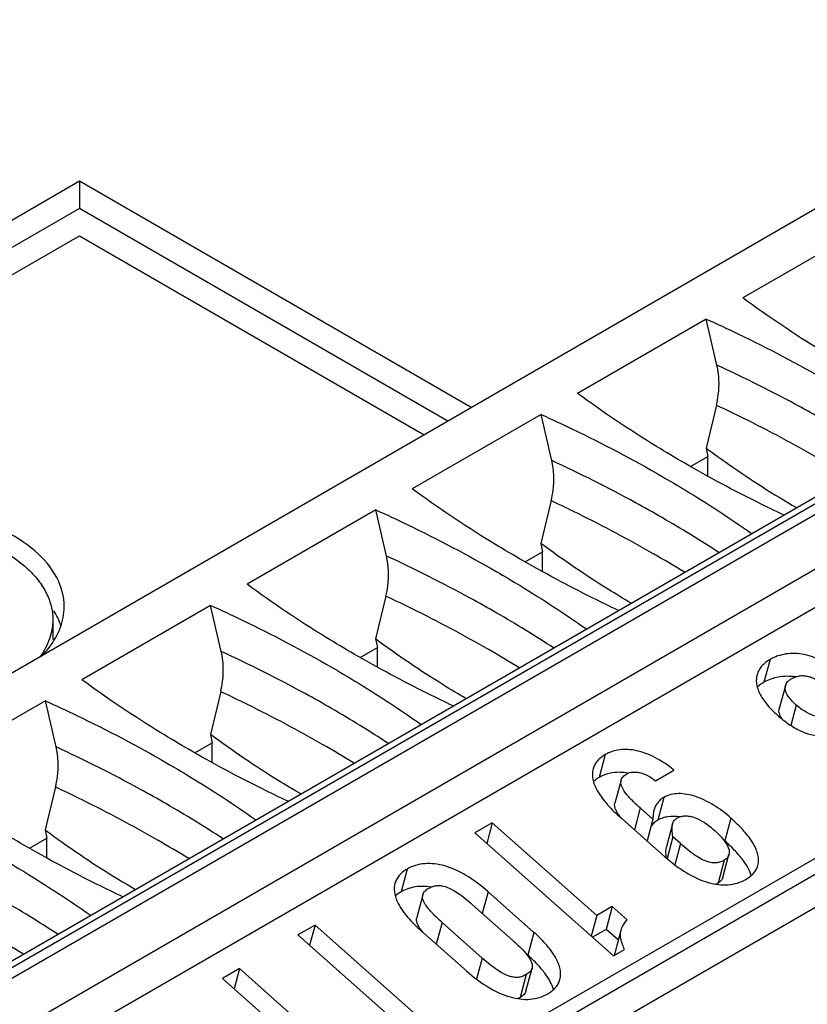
# Paper-space layout '61767N-2-A-2_1_1' of a CAD drawing. Header units: millimetres. Extents: x 0 to 594, y 1 to 420.
# Tile 61 of 222: x 284.48 to 288.02, y 105.69 to 110.11. Entities that reach past the tile are written whole.
import ezdxf

# ---------------------------------------------------------------- set-up
doc = ezdxf.new("R2010")
doc.units = ezdxf.units.MM
doc.header["$LTSCALE"] = 32.67
for name, color, linetype in [('61852N-1_DXF_CONTINUOUS_LINE', 7, 'CONTINUOUS'), ('PLG-3B_DXF_CONTINUOUS_LINE', 7, 'CONTINUOUS'), ('U1-PXC_18472DXF_CONTINUOUS_LINE', 7, 'CONTINUOUS')]:
    doc.layers.add(name, color=color, linetype=linetype)

psp = doc.layouts.new('61767N-2-A-2_1_1')

# ---------------------------------------------------------------- linework, layer by layer
at = {"layer": '61852N-1_DXF_CONTINUOUS_LINE', "color": 7, "linetype": 'Continuous'}
for p, q in [((284.7512, 109.3882), (271.5249, 101.752)), ((284.7512, 109.3882), (284.7512, 109.2658)), ((286.5119, 108.3717), (284.7512, 109.3882)), ((284.7512, 109.2658), (271.6309, 101.6908)), ((286.4058, 108.3105), (284.7512, 109.2658)), ((275.6296, 103.8769), (284.7512, 109.1433)), ((284.7512, 109.1433), (286.2998, 108.2493))]:
    psp.add_line(p, q, dxfattribs=at)
for centre, radius, start, end in [((284.3503, 107.2799), 0.3375, 26.0034, 32.0576), ((284.3822, 107.2954), 0.3021, 18.1052, 26.0178), ((284.2524, 107.5787), 0.461, 315.6378, 316.577)]:
    psp.add_arc(centre, radius, start, end, dxfattribs=at)
for points, knots in [([(284.6827, 107.4778), (284.6827, 107.5228), (284.6554, 107.6201), (284.5493, 107.7408), (284.3927, 107.8362), (284.1248, 107.9254), (283.7602, 107.9438), (283.4718, 107.8657), (283.3512, 107.7961)], [0, 0, 0, 0, 0.08715, 0.186876, 0.304564, 0.438711, 0.730153, 1, 1, 1, 1]), ([(284.5873, 107.2618), (284.596, 107.2711), (284.6274, 107.3071), (284.6525, 107.349), (284.6649, 107.3819)], [0, 0, 0, 0, 0.26529, 1, 1, 1, 1])]:
    psp.add_open_spline(points, degree=3, knots=knots, dxfattribs=at)
psp.add_open_spline([(284.6649, 107.3819), (284.6763, 107.4124), (284.6827, 107.4453), (284.6827, 107.4778)], degree=3, dxfattribs=at)
at = {"layer": 'PLG-3B_DXF_CONTINUOUS_LINE', "color": 7, "linetype": 'Continuous'}
psp.add_line((284.6315, 107.4189), (284.6315, 107.3302), dxfattribs=at)
for points, knots in [([(283.3512, 107.7251), (283.4067, 107.7571), (283.5324, 107.809), (283.7372, 107.85), (283.9539, 107.856), (284.1648, 107.8264), (284.3526, 107.7636), (284.4833, 107.6841), (284.56, 107.6071), (284.6007, 107.5472), (284.6258, 107.484), (284.6315, 107.4402), (284.6315, 107.4189)], [0, 0, 0, 0, 0.12868, 0.270273, 0.41743, 0.561777, 0.695448, 0.812713, 0.864678, 0.912511, 0.957141, 1, 1, 1, 1]), ([(284.6315, 107.4189), (284.6315, 107.3899), (284.6207, 107.3295), (284.5911, 107.2762), (284.5729, 107.251)], [0, 0, 0, 0, 0.4825, 1, 1, 1, 1])]:
    psp.add_open_spline(points, degree=3, knots=knots, dxfattribs=at)
at = {"layer": 'U1-PXC_18472DXF_CONTINUOUS_LINE', "color": 7, "linetype": 'Continuous'}
for p, q in [((291.9425, 111.5071), (280.0207, 104.6241)), ((281.2485, 104.0407), (293.1703, 110.9237)), ((281.442, 103.6565), (293.3638, 110.5395)), ((282.2481, 102.9952), (294.1699, 109.8782)), ((288.3103, 109.1984), (287.7318, 108.8644)), ((287.5679, 108.7697), (286.9894, 108.4357)), ((287.6134, 108.383), (287.567, 108.1901)), ((286.8254, 108.3411), (286.2469, 108.0071)), ((287.567, 108.1901), (287.5747, 108.1525)), ((287.4968, 108.1075), (287.5747, 108.1525)), ((287.5747, 108.0643), (287.5747, 108.1525)), ((286.8709, 107.9543), (286.8246, 107.7614)), ((286.0829, 107.9124), (285.5044, 107.5784)), ((286.8246, 107.7614), (286.8323, 107.7239)), ((286.7543, 107.6789), (286.8323, 107.7239)), ((286.8323, 107.6356), (286.8323, 107.7239)), ((286.1285, 107.5256), (286.0821, 107.3328)), ((285.3405, 107.4838), (284.762, 107.1498)), ((286.0821, 107.3328), (286.0898, 107.2952)), ((286.0118, 107.2502), (286.0898, 107.2952)), ((286.0898, 107.207), (286.0898, 107.2952)), ((285.386, 107.097), (285.3397, 106.9041)), ((287.9232, 107.1231), (287.8957, 107.0206)), ((284.598, 107.0551), (284.0195, 106.7211)), ((285.3397, 106.9041), (285.3473, 106.8666)), ((285.2694, 106.8215), (285.3473, 106.8666)), ((285.3473, 106.7783), (285.3473, 106.8666)), ((287.3402, 106.696), (287.4226, 106.7436)), ((287.1846, 106.6984), (287.1571, 106.596)), ((284.6436, 106.6683), (284.5972, 106.4754)), ((287.328, 106.5232), (287.2709, 106.5738)), ((287.1758, 106.5375), (287.3819, 106.3548)), ((287.1858, 106.5286), (287.1775, 106.5389)), ((287.328, 106.5232), (287.3019, 106.4258)), ((284.5972, 106.4755), (284.6049, 106.4379)), ((286.6059, 106.5077), (286.5273, 106.4623)), ((286.6059, 106.5077), (286.581, 106.4147)), ((287.0759, 106.0909), (286.6059, 106.5077)), ((287.4165, 106.5021), (287.389, 106.3996)), ((284.5269, 106.3929), (284.6049, 106.4379)), ((284.6049, 106.3497), (284.6049, 106.4379)), ((286.5273, 106.4623), (287.1505, 105.9097)), ((287.4174, 106.4439), (287.3914, 106.3468)), ((287.4514, 106.4137), (287.4174, 106.4439)), ((287.6423, 106.262), (287.6697, 106.3644)), ((286.2942, 106.1844), (286.2668, 106.0819)), ((286.7935, 106.0152), (286.5875, 106.1979)), ((286.5179, 106.139), (286.6984, 105.9789)), ((287.1452, 106.1309), (287.0759, 106.0909)), ((287.1452, 106.1309), (287.1177, 106.0285)), ((287.2124, 106.0713), (287.1452, 106.1309)), ((287.0759, 106.0909), (287.051, 105.9979)), ((285.8098, 106.0481), (285.733, 106.0037)), ((285.8098, 106.0481), (285.7854, 105.9572)), ((286.2798, 105.6313), (285.8098, 106.0481)), ((286.5611, 105.8997), (286.3806, 106.0597)), ((285.733, 106.0037), (286.3562, 105.451)), ((286.2855, 106.0235), (286.4915, 105.8408)), ((286.2954, 106.0146), (286.2872, 106.0249)), ((287.1177, 106.0285), (287.0564, 105.9931)), ((287.1726, 105.9798), (287.1177, 106.0285)), ((287.1844, 106.0241), (287.157, 105.9216)), ((286.7661, 105.9127), (286.7559, 105.9217)), ((287.1505, 105.9097), (287.1998, 105.9381)), ((285.4707, 105.8523), (285.3939, 105.8079)), ((285.4707, 105.8523), (285.4464, 105.7614)), ((285.9407, 105.4356), (285.4707, 105.8523)), ((286.7573, 105.7519), (286.7848, 105.8543)), ((285.3939, 105.8079), (286.0171, 105.2553))]:
    psp.add_line(p, q, dxfattribs=at)
at = {"layer": 'U1-PXC_18472DXF_CONTINUOUS_LINE', "color": 9, "linetype": 'Continuous'}
for p, q in [((281.2935, 104.0362), (293.2153, 110.9192)), ((293.2577, 110.8947), (281.3359, 104.0117)), ((281.442, 103.828), (293.3638, 110.711)), ((294.2335, 109.8414), (282.3118, 102.9584)), ((282.3754, 102.8482), (294.2972, 109.7312)), ((287.8546, 107.2411), (287.8271, 107.1386)), ((287.9724, 107.0361), (287.9478, 106.9444)), ((287.114, 106.8135), (287.0865, 106.711)), ((287.377, 106.6213), (287.3496, 106.5189)), ((287.2709, 106.5738), (287.2448, 106.4763)), ((287.6784, 106.5286), (287.651, 106.4261)), ((287.4514, 106.4137), (287.426, 106.3188)), ((286.2236, 106.2994), (286.1962, 106.197)), ((287.6487, 106.3394), (287.6212, 106.2369)), ((286.5875, 106.1979), (286.5614, 106.1004)), ((286.3806, 106.0597), (286.3545, 105.9623)), ((286.7935, 106.0152), (286.7661, 105.9127)), ((286.5611, 105.8997), (286.5357, 105.8048)), ((286.7583, 105.8253), (286.7309, 105.7229))]:
    psp.add_line(p, q, dxfattribs=at)
for centre, radius, start, end in [((284.6959, 103.2408), 5.3524, 56.8369, 60.0383), ((284.5867, 102.9619), 5.4884, 58.3157, 60.0041), ((283.9534, 102.8121), 5.3524, 56.8369, 60.0383), ((283.8443, 102.5332), 5.4884, 58.3157, 60.0041), ((283.211, 102.3835), 5.3524, 56.8369, 60.0383), ((283.1018, 102.1046), 5.4884, 58.3157, 60.0041), ((282.4685, 101.9548), 5.3524, 56.8369, 60.0383), ((282.3593, 101.6759), 5.4884, 58.3157, 60.0041), ((281.726, 101.5262), 5.3524, 56.8369, 60.0383), ((281.6169, 101.2473), 5.4884, 58.3157, 60.0041)]:
    psp.add_arc(centre, radius, start, end, dxfattribs=at)
at = {"layer": 'U1-PXC_18472DXF_CONTINUOUS_LINE', "color": 7, "linetype": 'Continuous'}
for centre, radius, start, end in [((287.2616, 105.987), 0.5868, 48.435, 49.2478), ((287.2294, 105.9022), 0.075, 164.9724, 172.2591)]:
    psp.add_arc(centre, radius, start, end, dxfattribs=at)
for centre in [(283.8688, 103.8338), (283.1263, 103.4051), (282.3839, 102.9765), (281.6414, 102.5478), (280.899, 102.1192)]:
    psp.add_ellipse(centre, major_axis=(-3.9049, 20.8596), ratio=0.218384, start_param=-1.383168, end_param=-1.372965, dxfattribs=at)
for points, knots in [([(288.2132, 108.5506), (288.1708, 108.5751), (288.0061, 108.6731), (287.8466, 108.7798), (287.7318, 108.8644)], [0, 0, 0, 0, 0.256022, 1, 1, 1, 1]), ([(287.5679, 108.7697), (287.6152, 108.7483), (287.7997, 108.6623), (287.9801, 108.5676), (288.1114, 108.4918)], [0, 0, 0, 0, 0.255309, 1, 1, 1, 1]), ([(287.6134, 108.383), (287.617, 108.3981), (287.6278, 108.4573), (287.6259, 108.5191), (287.6159, 108.5625)], [0, 0, 0, 0, 0.259003, 1, 1, 1, 1]), ([(287.4708, 108.1219), (287.4283, 108.1464), (287.2636, 108.2444), (287.1041, 108.3511), (286.9894, 108.4357)], [0, 0, 0, 0, 0.256022, 1, 1, 1, 1]), ([(286.8254, 108.3411), (286.8727, 108.3197), (287.0572, 108.2337), (287.2377, 108.1389), (287.369, 108.0631)], [0, 0, 0, 0, 0.255309, 1, 1, 1, 1]), ([(287.567, 108.1901), (287.6004, 108.1654), (287.7318, 108.0707), (287.8683, 107.9831), (287.9726, 107.9228)], [0, 0, 0, 0, 0.256039, 1, 1, 1, 1]), ([(286.8709, 107.9543), (286.8746, 107.9694), (286.8854, 108.0286), (286.8834, 108.0904), (286.8734, 108.1339)], [0, 0, 0, 0, 0.259003, 1, 1, 1, 1]), ([(287.9154, 107.8897), (287.8769, 107.9078), (287.7264, 107.9807), (287.5788, 108.0596), (287.4708, 108.1219)], [0, 0, 0, 0, 0.254445, 1, 1, 1, 1]), ([(287.369, 108.0631), (287.4041, 108.0429), (287.541, 107.9618), (287.6744, 107.8748), (287.7712, 107.8064)], [0, 0, 0, 0, 0.25492, 1, 1, 1, 1]), ([(286.7283, 107.6933), (286.6858, 107.7178), (286.5211, 107.8157), (286.3616, 107.9225), (286.2469, 108.0071)], [0, 0, 0, 0, 0.256022, 1, 1, 1, 1]), ([(286.0829, 107.9124), (286.1303, 107.891), (286.3148, 107.805), (286.4952, 107.7103), (286.6265, 107.6345)], [0, 0, 0, 0, 0.255309, 1, 1, 1, 1]), ([(287.2302, 107.4941), (287.196, 107.5139), (287.1101, 107.5653), (286.9742, 107.6536), (286.8744, 107.7246), (286.8246, 107.7614)], [0, 0, 0, 0, 0.243892, 0.617464, 1, 1, 1, 1]), ([(286.1285, 107.5256), (286.1321, 107.5408), (286.1429, 107.6), (286.141, 107.6618), (286.1309, 107.7052)], [0, 0, 0, 0, 0.259003, 1, 1, 1, 1]), ([(287.1729, 107.461), (287.1345, 107.4792), (286.9839, 107.5521), (286.8363, 107.6309), (286.7283, 107.6933)], [0, 0, 0, 0, 0.254445, 1, 1, 1, 1]), ([(286.6265, 107.6345), (286.6616, 107.6142), (286.7985, 107.5332), (286.9319, 107.4461), (287.0288, 107.3778)], [0, 0, 0, 0, 0.25492, 1, 1, 1, 1]), ([(285.9859, 107.2646), (285.9434, 107.2891), (285.7787, 107.3871), (285.6192, 107.4938), (285.5044, 107.5784)], [0, 0, 0, 0, 0.256022, 1, 1, 1, 1]), ([(285.3405, 107.4838), (285.3878, 107.4624), (285.5723, 107.3764), (285.7528, 107.2816), (285.884, 107.2058)], [0, 0, 0, 0, 0.255309, 1, 1, 1, 1]), ([(286.4877, 107.0655), (286.4535, 107.0852), (286.3677, 107.1366), (286.2318, 107.2249), (286.1319, 107.2959), (286.0821, 107.3328)], [0, 0, 0, 0, 0.243892, 0.617464, 1, 1, 1, 1]), ([(285.386, 107.097), (285.3897, 107.1121), (285.4005, 107.1713), (285.3985, 107.2331), (285.3885, 107.2765)], [0, 0, 0, 0, 0.259003, 1, 1, 1, 1]), ([(286.4305, 107.0324), (286.392, 107.0505), (286.2415, 107.1234), (286.0938, 107.2023), (285.9859, 107.2646)], [0, 0, 0, 0, 0.254445, 1, 1, 1, 1]), ([(287.8546, 107.2411), (287.8471, 107.2368), (287.8334, 107.2276), (287.816, 107.211), (287.8031, 107.1924), (287.7976, 107.1786), (287.7957, 107.1717)], [0, 0, 0, 0, 0.275554, 0.529495, 0.768129, 1, 1, 1, 1]), ([(288.1886, 107.1659), (288.1607, 107.1906), (288.1166, 107.2225), (288.0535, 107.2508), (288.0092, 107.2634), (287.9666, 107.2686), (287.9261, 107.2666), (287.8884, 107.2577), (287.8653, 107.2473), (287.8546, 107.2411)], [0, 0, 0, 0, 0.306372, 0.441603, 0.566711, 0.683308, 0.793118, 0.898007, 1, 1, 1, 1]), ([(285.884, 107.2058), (285.9192, 107.1855), (286.0561, 107.1045), (286.1895, 107.0175), (286.2863, 106.9491)], [0, 0, 0, 0, 0.25492, 1, 1, 1, 1]), ([(285.2434, 106.8359), (285.2009, 106.8605), (285.0362, 106.9584), (284.8767, 107.0652), (284.762, 107.1498)], [0, 0, 0, 0, 0.256022, 1, 1, 1, 1]), ([(287.7957, 107.1717), (287.7941, 107.1655), (287.792, 107.1524), (287.7929, 107.1319), (287.7979, 107.1104), (287.8108, 107.0788), (287.8393, 107.037), (287.8691, 107.007), (287.8866, 106.9915)], [0, 0, 0, 0, 0.090898, 0.186274, 0.28925, 0.402584, 0.66883, 1, 1, 1, 1]), ([(287.8271, 107.1386), (287.8243, 107.137), (287.8136, 107.1304), (287.8036, 107.1226), (287.7969, 107.1162)], [0, 0, 0, 0, 0.262408, 1, 1, 1, 1]), ([(287.967, 107.1624), (287.9424, 107.166), (287.9049, 107.1662), (287.8581, 107.1541), (287.837, 107.1443), (287.8271, 107.1386)], [0, 0, 0, 0, 0.518853, 0.76236, 1, 1, 1, 1]), ([(287.9232, 107.1231), (287.924, 107.1261), (287.9265, 107.1321), (287.9325, 107.1405), (287.941, 107.1483), (287.9479, 107.1528), (287.9516, 107.155)], [0, 0, 0, 0, 0.213317, 0.443565, 0.70252, 1, 1, 1, 1]), ([(287.9516, 107.155), (287.9577, 107.1585), (287.9702, 107.1642), (287.9901, 107.1684), (288.0102, 107.1682), (288.0303, 107.1641), (288.0504, 107.1564), (288.078, 107.1414), (288.0972, 107.1264), (288.1097, 107.1153)], [0, 0, 0, 0, 0.119998, 0.233737, 0.346444, 0.462379, 0.5845, 0.714509, 1, 1, 1, 1]), ([(287.9724, 107.0361), (287.964, 107.0435), (287.9493, 107.0577), (287.934, 107.0772), (287.9262, 107.0924), (287.9227, 107.103), (287.9215, 107.1133), (287.9223, 107.1199), (287.9232, 107.1231)], [0, 0, 0, 0, 0.319877, 0.588848, 0.704789, 0.809875, 0.90683, 1, 1, 1, 1]), ([(284.598, 107.0551), (284.6454, 107.0337), (284.8299, 106.9477), (285.0103, 106.8529), (285.1416, 106.7772)], [0, 0, 0, 0, 0.255309, 1, 1, 1, 1]), ([(287.9088, 106.9727), (287.9062, 106.9765), (287.9015, 106.9841), (287.8963, 106.9962), (287.8939, 107.0086), (287.8947, 107.0168), (287.8957, 107.0206)], [0, 0, 0, 0, 0.269072, 0.525232, 0.767548, 1, 1, 1, 1]), ([(288.1355, 106.9919), (288.1303, 106.9889), (288.1188, 106.9841), (288.1001, 106.9809), (288.08, 106.9814), (288.051, 106.9872), (288.0132, 107.004), (287.9858, 107.0242), (287.9724, 107.0361)], [0, 0, 0, 0, 0.1011, 0.205541, 0.316256, 0.435024, 0.699183, 1, 1, 1, 1]), ([(287.8866, 106.9915), (287.9032, 106.9769), (287.9364, 106.9502), (287.9895, 106.9188), (288.0443, 106.8996), (288.082, 106.8967), (288.1003, 106.898)], [0, 0, 0, 0, 0.277642, 0.533159, 0.770579, 1, 1, 1, 1]), ([(285.7453, 106.6368), (285.711, 106.6566), (285.6252, 106.708), (285.4893, 106.7962), (285.3895, 106.8673), (285.3397, 106.9041)], [0, 0, 0, 0, 0.243892, 0.617464, 1, 1, 1, 1]), ([(284.6436, 106.6683), (284.6472, 106.6835), (284.658, 106.7427), (284.656, 106.8045), (284.646, 106.8479)], [0, 0, 0, 0, 0.259003, 1, 1, 1, 1]), ([(285.688, 106.6037), (285.6495, 106.6219), (285.499, 106.6947), (285.3514, 106.7736), (285.2434, 106.8359)], [0, 0, 0, 0, 0.254445, 1, 1, 1, 1]), ([(287.4226, 106.7436), (287.3957, 106.7653), (287.3541, 106.7936), (287.2956, 106.8196), (287.2549, 106.8316), (287.216, 106.8371), (287.1791, 106.836), (287.1447, 106.8285), (287.1237, 106.8191), (287.114, 106.8135)], [0, 0, 0, 0, 0.309247, 0.445616, 0.571149, 0.687297, 0.795894, 0.899218, 1, 1, 1, 1]), ([(287.114, 106.8135), (287.1069, 106.8094), (287.0939, 106.8007), (287.0776, 106.7851), (287.0657, 106.7678), (287.0607, 106.7552), (287.059, 106.7489)], [0, 0, 0, 0, 0.282735, 0.537554, 0.77322, 1, 1, 1, 1]), ([(285.1416, 106.7772), (285.1767, 106.7569), (285.3136, 106.6759), (285.447, 106.5888), (285.5438, 106.5205)], [0, 0, 0, 0, 0.25492, 1, 1, 1, 1]), ([(287.059, 106.7489), (287.0571, 106.7417), (287.055, 106.7263), (287.0575, 106.7023), (287.0651, 106.6771), (287.0777, 106.6508), (287.0953, 106.6235), (287.1266, 106.5838), (287.1551, 106.5559), (287.1758, 106.5375)], [0, 0, 0, 0, 0.088341, 0.182204, 0.285253, 0.400019, 0.528122, 0.670537, 1, 1, 1, 1]), ([(284.5009, 106.4073), (284.4585, 106.4318), (284.2938, 106.5298), (284.1343, 106.6365), (284.0195, 106.7211)], [0, 0, 0, 0, 0.256022, 1, 1, 1, 1]), ([(287.0865, 106.711), (287.0841, 106.7096), (287.075, 106.7041), (287.0665, 106.6977), (287.0607, 106.6925)], [0, 0, 0, 0, 0.26407, 1, 1, 1, 1]), ([(287.2168, 106.7303), (287.1939, 106.7343), (287.159, 106.7357), (287.1153, 106.7252), (287.0957, 106.7163), (287.0865, 106.711)], [0, 0, 0, 0, 0.520704, 0.762972, 1, 1, 1, 1]), ([(287.2709, 106.5738), (287.2629, 106.5809), (287.248, 106.5945), (287.2281, 106.6142), (287.212, 106.6322), (287.1929, 106.6568), (287.1801, 106.6819), (287.1846, 106.6984)], [0, 0, 0, 0, 0.207826, 0.387607, 0.54117, 0.670591, 1, 1, 1, 1]), ([(287.1846, 106.6984), (287.1853, 106.7013), (287.1878, 106.707), (287.1936, 106.7146), (287.2015, 106.7215), (287.2077, 106.7255), (287.211, 106.7274)], [0, 0, 0, 0, 0.221997, 0.455339, 0.712218, 1, 1, 1, 1]), ([(287.211, 106.7274), (287.2191, 106.7321), (287.234, 106.7357), (287.2544, 106.7352), (287.2778, 106.7311), (287.3078, 106.7195), (287.3298, 106.7048), (287.3402, 106.696)], [0, 0, 0, 0, 0.201079, 0.315136, 0.438211, 0.707429, 1, 1, 1, 1]), ([(287.377, 106.6213), (287.3713, 106.618), (287.3608, 106.6105), (287.3478, 106.5964), (287.3382, 106.5803), (287.334, 106.5685), (287.3324, 106.5624)], [0, 0, 0, 0, 0.261059, 0.5086, 0.752285, 1, 1, 1, 1]), ([(287.6784, 106.5286), (287.6543, 106.55), (287.616, 106.5788), (287.5615, 106.6087), (287.5214, 106.6254), (287.4821, 106.6359), (287.4442, 106.6396), (287.4086, 106.6356), (287.3868, 106.627), (287.377, 106.6213)], [0, 0, 0, 0, 0.290394, 0.428106, 0.55836, 0.680011, 0.79287, 0.898311, 1, 1, 1, 1]), ([(287.1775, 106.5389), (287.1741, 106.5434), (287.1678, 106.5524), (287.1601, 106.5666), (287.1555, 106.5812), (287.1559, 106.5914), (287.1571, 106.596)], [0, 0, 0, 0, 0.269565, 0.527978, 0.771201, 1, 1, 1, 1]), ([(287.3496, 106.5189), (287.3435, 106.5154), (287.3323, 106.5073), (287.3232, 106.497), (287.3194, 106.4916)], [0, 0, 0, 0, 0.513502, 1, 1, 1, 1]), ([(287.3324, 106.5624), (287.3315, 106.5594), (287.3286, 106.5465), (287.3278, 106.5332), (287.328, 106.5232)], [0, 0, 0, 0, 0.241552, 1, 1, 1, 1]), ([(287.4474, 106.5335), (287.4303, 106.5361), (287.4043, 106.537), (287.3714, 106.5295), (287.3565, 106.5229), (287.3496, 106.5189)], [0, 0, 0, 0, 0.517234, 0.760509, 1, 1, 1, 1]), ([(287.4165, 106.5021), (287.4179, 106.5073), (287.4212, 106.5151), (287.4287, 106.5233), (287.4333, 106.5266), (287.4358, 106.5281)], [0, 0, 0, 0, 0.491532, 0.738144, 1, 1, 1, 1]), ([(287.4358, 106.5281), (287.4406, 106.5309), (287.451, 106.5354), (287.4684, 106.5386), (287.4873, 106.5381), (287.5161, 106.5321), (287.5559, 106.5132), (287.5851, 106.4908), (287.6003, 106.4772)], [0, 0, 0, 0, 0.090627, 0.185125, 0.287033, 0.399481, 0.665482, 1, 1, 1, 1]), ([(287.7997, 106.3161), (287.8017, 106.3235), (287.8036, 106.3392), (287.8005, 106.3638), (287.7919, 106.3893), (287.7783, 106.4159), (287.7598, 106.4433), (287.7276, 106.4825), (287.6991, 106.5103), (287.6784, 106.5286)], [0, 0, 0, 0, 0.089285, 0.184105, 0.288398, 0.404507, 0.533588, 0.676019, 1, 1, 1, 1]), ([(284.5972, 106.4755), (284.6305, 106.4508), (284.7619, 106.3561), (284.8985, 106.2684), (285.0028, 106.2082)], [0, 0, 0, 0, 0.256039, 1, 1, 1, 1]), ([(287.4174, 106.4439), (287.4159, 106.4542), (287.4134, 106.4735), (287.4141, 106.4933), (287.4165, 106.5021)], [0, 0, 0, 0, 0.533021, 1, 1, 1, 1]), ([(287.6003, 106.4772), (287.6101, 106.4686), (287.6276, 106.452), (287.6433, 106.4337), (287.6498, 106.4248)], [0, 0, 0, 0, 0.542496, 1, 1, 1, 1]), ([(284.9456, 106.1751), (284.9071, 106.1932), (284.7566, 106.2661), (284.6089, 106.345), (284.5009, 106.4073)], [0, 0, 0, 0, 0.254445, 1, 1, 1, 1]), ([(287.3889, 106.3488), (287.3878, 106.3574), (287.3859, 106.3742), (287.3868, 106.3915), (287.389, 106.3996)], [0, 0, 0, 0, 0.506232, 1, 1, 1, 1]), ([(287.6487, 106.3394), (287.643, 106.3361), (287.6314, 106.3306), (287.6121, 106.3265), (287.5912, 106.3272), (287.5685, 106.3332), (287.5436, 106.3447), (287.5157, 106.3619), (287.4844, 106.3852), (287.4629, 106.4036), (287.4514, 106.4137)], [0, 0, 0, 0, 0.086086, 0.170616, 0.259975, 0.361201, 0.480778, 0.624166, 0.795927, 1, 1, 1, 1]), ([(287.6498, 106.4248), (287.6538, 106.4193), (287.6608, 106.4088), (287.6682, 106.3929), (287.6716, 106.3781), (287.6709, 106.3686), (287.6697, 106.3644)], [0, 0, 0, 0, 0.310313, 0.574927, 0.800566, 1, 1, 1, 1]), ([(287.7698, 106.2703), (287.7659, 106.283), (287.7539, 106.3092), (287.7278, 106.3475), (287.6929, 106.3872), (287.6658, 106.413), (287.651, 106.4261)], [0, 0, 0, 0, 0.20069, 0.433686, 0.700414, 1, 1, 1, 1]), ([(284.3991, 106.3485), (284.4342, 106.3282), (284.5712, 106.2472), (284.7045, 106.1602), (284.8014, 106.0918)], [0, 0, 0, 0, 0.25492, 1, 1, 1, 1]), ([(287.3819, 106.3548), (287.4124, 106.3278), (287.4598, 106.2917), (287.5272, 106.2564), (287.5749, 106.2386), (287.6212, 106.2288), (287.6657, 106.2276), (287.7078, 106.2352), (287.7337, 106.2463), (287.7457, 106.2533)], [0, 0, 0, 0, 0.304535, 0.440685, 0.566507, 0.683041, 0.792104, 0.896484, 1, 1, 1, 1]), ([(287.6697, 106.3644), (287.6691, 106.3619), (287.6672, 106.357), (287.6608, 106.3477), (287.6538, 106.3423), (287.6487, 106.3394)], [0, 0, 0, 0, 0.230575, 0.467589, 1, 1, 1, 1]), ([(286.2236, 106.2994), (286.2165, 106.2953), (286.2035, 106.2866), (286.1872, 106.271), (286.1753, 106.2538), (286.1704, 106.2412), (286.1687, 106.2348)], [0, 0, 0, 0, 0.282735, 0.537554, 0.77322, 1, 1, 1, 1]), ([(286.5875, 106.1979), (286.5569, 106.225), (286.5095, 106.261), (286.4421, 106.2964), (286.3944, 106.3142), (286.3481, 106.3239), (286.3036, 106.3252), (286.2615, 106.3176), (286.2356, 106.3064), (286.2236, 106.2994)], [0, 0, 0, 0, 0.304535, 0.440685, 0.566507, 0.683041, 0.792104, 0.896484, 1, 1, 1, 1]), ([(287.7457, 106.2533), (287.7528, 106.2574), (287.7656, 106.2659), (287.7817, 106.2812), (287.7933, 106.2979), (287.7981, 106.31), (287.7997, 106.3161)], [0, 0, 0, 0, 0.287569, 0.543511, 0.777352, 1, 1, 1, 1]), ([(287.6423, 106.262), (287.6416, 106.2594), (287.6396, 106.2543), (287.6332, 106.2451), (287.6262, 106.2398), (287.6212, 106.2369)], [0, 0, 0, 0, 0.237319, 0.48072, 1, 1, 1, 1]), ([(286.1687, 106.2348), (286.1667, 106.2277), (286.1647, 106.2123), (286.1671, 106.1883), (286.1747, 106.163), (286.1874, 106.1367), (286.2049, 106.1094), (286.2363, 106.0698), (286.2647, 106.0419), (286.2855, 106.0235)], [0, 0, 0, 0, 0.088341, 0.182204, 0.285253, 0.400019, 0.528122, 0.670537, 1, 1, 1, 1]), ([(286.331, 106.2186), (286.3076, 106.2224), (286.2718, 106.2233), (286.2267, 106.2121), (286.206, 106.2026), (286.1962, 106.197)], [0, 0, 0, 0, 0.511558, 0.755843, 1, 1, 1, 1]), ([(286.2942, 106.1844), (286.295, 106.1872), (286.2974, 106.1929), (286.3033, 106.2006), (286.3112, 106.2075), (286.3173, 106.2114), (286.3207, 106.2134)], [0, 0, 0, 0, 0.221997, 0.455339, 0.712218, 1, 1, 1, 1]), ([(286.3207, 106.2134), (286.3263, 106.2166), (286.338, 106.2221), (286.3573, 106.2263), (286.3781, 106.2255), (286.4008, 106.2195), (286.4258, 106.2081), (286.4536, 106.1909), (286.4849, 106.1675), (286.5064, 106.1492), (286.5179, 106.139)], [0, 0, 0, 0, 0.086086, 0.170616, 0.259975, 0.361201, 0.480778, 0.624166, 0.795927, 1, 1, 1, 1]), ([(287.6212, 106.2369), (287.6204, 106.2364), (287.617, 106.2345), (287.6136, 106.2328), (287.6109, 106.2317)], [0, 0, 0, 0, 0.246556, 1, 1, 1, 1]), ([(286.1962, 106.197), (286.1937, 106.1956), (286.1847, 106.1901), (286.1761, 106.1837), (286.1703, 106.1784)], [0, 0, 0, 0, 0.26407, 1, 1, 1, 1]), ([(286.3806, 106.0597), (286.3725, 106.0669), (286.3577, 106.0805), (286.3378, 106.1002), (286.3216, 106.1182), (286.3026, 106.1427), (286.2898, 106.1679), (286.2942, 106.1844)], [0, 0, 0, 0, 0.207826, 0.387607, 0.54117, 0.670591, 1, 1, 1, 1]), ([(286.2872, 106.0249), (286.2838, 106.0294), (286.2774, 106.0384), (286.2698, 106.0525), (286.2652, 106.0672), (286.2655, 106.0773), (286.2668, 106.0819)], [0, 0, 0, 0, 0.269565, 0.527978, 0.771201, 1, 1, 1, 1]), ([(287.1844, 106.0241), (287.1854, 106.0278), (287.1915, 106.0452), (287.2027, 106.0605), (287.2124, 106.0713)], [0, 0, 0, 0, 0.210128, 1, 1, 1, 1]), ([(286.9103, 105.8038), (286.9123, 105.811), (286.9143, 105.8264), (286.9119, 105.8504), (286.9042, 105.8756), (286.8916, 105.9019), (286.8741, 105.9293), (286.8427, 105.9689), (286.8143, 105.9968), (286.7935, 106.0152)], [0, 0, 0, 0, 0.088341, 0.182204, 0.285253, 0.400019, 0.528122, 0.670537, 1, 1, 1, 1]), ([(287.1998, 105.9381), (287.1972, 105.9455), (287.1917, 105.9598), (287.1845, 105.9809), (287.1809, 106.0025), (287.1825, 106.017), (287.1844, 106.0241)], [0, 0, 0, 0, 0.266274, 0.515432, 0.753826, 1, 1, 1, 1]), ([(286.6984, 105.9789), (286.7117, 105.9671), (286.7348, 105.9457), (286.756, 105.9223), (286.7643, 105.9114)], [0, 0, 0, 0, 0.566871, 1, 1, 1, 1]), ([(286.7583, 105.8253), (286.7527, 105.8221), (286.741, 105.8166), (286.7217, 105.8124), (286.7009, 105.8132), (286.6782, 105.8192), (286.6532, 105.8306), (286.6254, 105.8478), (286.5941, 105.8712), (286.5726, 105.8895), (286.5611, 105.8997)], [0, 0, 0, 0, 0.086086, 0.170616, 0.259975, 0.361201, 0.480778, 0.624166, 0.795927, 1, 1, 1, 1]), ([(286.7643, 105.9114), (286.7685, 105.906), (286.7755, 105.8957), (286.7831, 105.8805), (286.7864, 105.8667), (286.7858, 105.8581), (286.7848, 105.8543)], [0, 0, 0, 0, 0.328569, 0.594558, 0.811894, 1, 1, 1, 1]), ([(286.8812, 105.7579), (286.8777, 105.7703), (286.8667, 105.7962), (286.8418, 105.8342), (286.8078, 105.8739), (286.7809, 105.8996), (286.7661, 105.9127)], [0, 0, 0, 0, 0.198072, 0.428822, 0.695644, 1, 1, 1, 1]), ([(286.4915, 105.8408), (286.522, 105.8137), (286.5695, 105.7777), (286.6369, 105.7423), (286.6845, 105.7245), (286.7309, 105.7148), (286.7754, 105.7135), (286.8175, 105.7211), (286.8433, 105.7323), (286.8554, 105.7392)], [0, 0, 0, 0, 0.304535, 0.440685, 0.566507, 0.683041, 0.792104, 0.896484, 1, 1, 1, 1]), ([(286.7848, 105.8543), (286.784, 105.8514), (286.7816, 105.8457), (286.7757, 105.8381), (286.7678, 105.8312), (286.7616, 105.8272), (286.7583, 105.8253)], [0, 0, 0, 0, 0.221997, 0.455339, 0.712218, 1, 1, 1, 1]), ([(286.8554, 105.7392), (286.8625, 105.7433), (286.8755, 105.7521), (286.8918, 105.7676), (286.9037, 105.7849), (286.9086, 105.7975), (286.9103, 105.8038)], [0, 0, 0, 0, 0.282735, 0.537554, 0.77322, 1, 1, 1, 1]), ([(286.7309, 105.7229), (286.73, 105.7224), (286.7267, 105.7205), (286.7232, 105.7188), (286.7206, 105.7176)], [0, 0, 0, 0, 0.246556, 1, 1, 1, 1]), ([(286.7573, 105.7519), (286.7565, 105.7488), (286.7539, 105.7428), (286.7477, 105.7351), (286.7398, 105.7284), (286.7339, 105.7246), (286.7309, 105.7229)], [0, 0, 0, 0, 0.235286, 0.478835, 0.734018, 1, 1, 1, 1])]:
    psp.add_open_spline(points, degree=3, knots=knots, dxfattribs=at)
at = {"layer": 'U1-PXC_18472DXF_CONTINUOUS_LINE', "color": 9, "linetype": 'Continuous'}
for points, knots in [([(288.1114, 108.3065), (288.0719, 108.3293), (287.9098, 108.4203), (287.7433, 108.5037), (287.6159, 108.5625)], [0, 0, 0, 0, 0.245107, 1, 1, 1, 1]), ([(287.6134, 108.383), (287.6532, 108.3643), (287.8089, 108.2895), (287.9615, 108.2082), (288.073, 108.1439)], [0, 0, 0, 0, 0.254612, 1, 1, 1, 1]), ([(287.369, 107.8778), (287.3295, 107.9006), (287.1673, 107.9917), (287.0009, 108.075), (286.8734, 108.1339)], [0, 0, 0, 0, 0.245107, 1, 1, 1, 1]), ([(286.8709, 107.9543), (286.9108, 107.9356), (287.0665, 107.8608), (287.2191, 107.7796), (287.3306, 107.7152)], [0, 0, 0, 0, 0.254612, 1, 1, 1, 1]), ([(286.6265, 107.4492), (286.587, 107.472), (286.4249, 107.563), (286.2584, 107.6464), (286.1309, 107.7052)], [0, 0, 0, 0, 0.245107, 1, 1, 1, 1]), ([(286.1285, 107.5256), (286.1683, 107.507), (286.324, 107.4322), (286.4766, 107.3509), (286.5881, 107.2865)], [0, 0, 0, 0, 0.254612, 1, 1, 1, 1]), ([(285.884, 107.0205), (285.8446, 107.0433), (285.6824, 107.1344), (285.5159, 107.2177), (285.3885, 107.2765)], [0, 0, 0, 0, 0.245107, 1, 1, 1, 1]), ([(285.386, 107.097), (285.4258, 107.0783), (285.5815, 107.0035), (285.7342, 106.9223), (285.8457, 106.8579)], [0, 0, 0, 0, 0.254612, 1, 1, 1, 1]), ([(285.1416, 106.5919), (285.1021, 106.6147), (284.9399, 106.7057), (284.7735, 106.7891), (284.646, 106.8479)], [0, 0, 0, 0, 0.245107, 1, 1, 1, 1]), ([(284.6436, 106.6683), (284.6834, 106.6497), (284.8391, 106.5749), (284.9917, 106.4936), (285.1032, 106.4292)], [0, 0, 0, 0, 0.254612, 1, 1, 1, 1])]:
    psp.add_open_spline(points, degree=3, knots=knots, dxfattribs=at)

doc.saveas('drawing.dxf')
